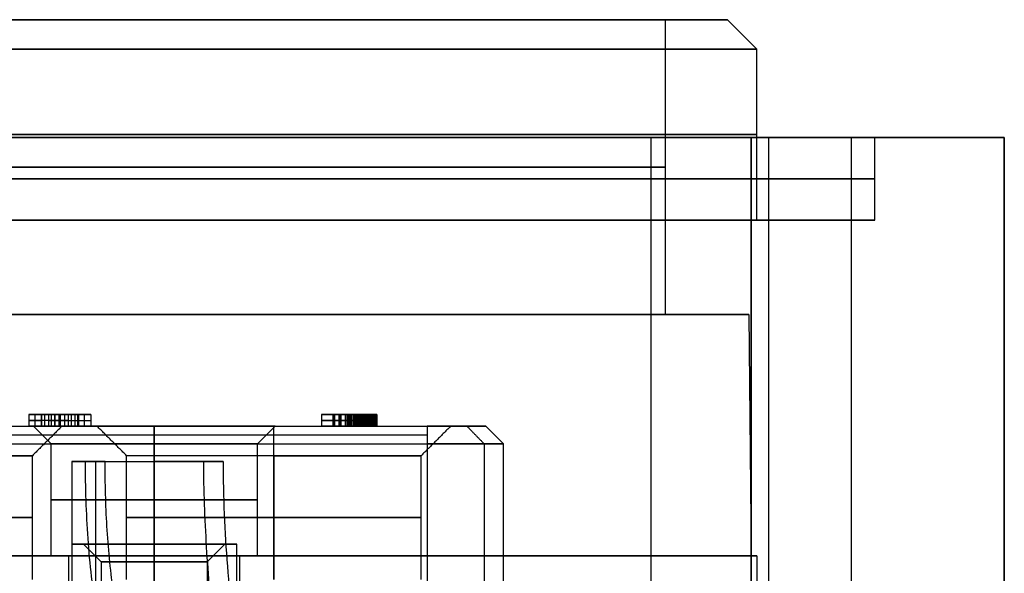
# Model space of a CAD drawing. Header units: millimetres. Extents: x 0 to 322, y -110 to 60.
# Tile 235 of 256: x 293 to 310, y -74 to -65. Entities that reach past the tile are written whole.
import ezdxf

# ---------------------------------------------------------------- set-up
doc = ezdxf.new("R2010")
doc.units = ezdxf.units.MM
doc.layers.add('Layer 01', color=7, linetype='Continuous', true_color=0x000000)

msp = doc.modelspace()

# ---------------------------------------------------------------- linework, layer by layer
at = {"layer": 'Layer 01'}
for p, q in [((303.75, -70, 18.5), (303.75, -65, 18.5)), ((304.8, -65, 18.5), (303.75, -65, 18.5)), ((304.8, -65, 18.5), (305.3, -65.5, 18.5)), ((305.3, -68.4, 18.5), (305.3, -65.5, 18.5)), ((303.5, -67, 3.8), (303.5, -87, 3.8)), ((303.5, -67, 33.2), (303.5, -87, 33.2)), ((306.9, -67, 3.8), (306.9, -87, 3.8)), ((306.9, -67, 33.2), (306.9, -87, 33.2)), ((307.3, -67, 18.5), (309.5, -67, 18.5)), ((307.3, -68.4, 18.5), (307.3, -67, 18.5)), ((309.5, -67, 18.5), (309.5, -87, 18.5)), ((307.3, -68.4, 18.5), (305.3, -68.4, 18.5)), ((305.164, -70, 18.5), (303.75, -70, 18.5)), ((305.164, -70, 18.5), (305.2, -74.1, 18.5)), ((293.045, -71.9, 10.409), (293.045, -71.7, 10.409)), ((293.159, -71.9, 9.65), (293.159, -71.7, 9.65)), ((293.159, -71.7, 9.65), (293.35, -71.7, 9.65)), ((293.212, -71.9, 10.177), (293.212, -71.7, 10.177)), ((293.387, -71.9, 9.51), (293.387, -71.7, 9.51)), ((293.466, -71.9, 9.944), (293.466, -71.7, 9.944)), ((293.466, -71.9, 8.891), (293.466, -71.7, 8.891)), ((293.466, -71.7, 8.891), (293.466, -71.7, 9.242)), ((293.466, -71.7, 9.777), (293.466, -71.7, 9.944)), ((293.466, -71.9, 9.242), (293.466, -71.7, 9.242)), ((293.466, -71.9, 9.777), (293.466, -71.7, 9.777)), ((293.545, -71.7, 9.51), (293.545, -71.9, 9.51)), ((293.582, -71.7, 9.65), (293.773, -71.7, 9.65)), ((293.72, -71.7, 10.177), (293.72, -71.9, 10.177)), ((293.773, -71.9, 9.65), (293.773, -71.7, 9.65)), ((293.887, -71.9, 10.409), (293.887, -71.7, 10.409)), ((297.907, -71.7, 14.445), (297.907, -71.9, 14.445)), ((298.656, -71.7, 14.445), (297.907, -71.7, 14.445)), ((298.109, -71.7, 14.094), (298.109, -71.9, 14.094)), ((298.109, -71.7, 14.761), (298.109, -71.9, 14.761)), ((298.127, -71.9, 15.195), (298.127, -71.7, 15.195)), ((298.135, -71.9, 13.695), (298.135, -71.7, 13.695)), ((298.21, -71.9, 15.028), (298.21, -71.7, 15.028)), ((298.223, -71.9, 14.493), (298.223, -71.7, 14.493)), ((298.236, -71.9, 14.326), (298.236, -71.7, 14.326)), ((298.241, -71.9, 13.861), (298.241, -71.7, 13.861)), ((298.377, -71.7, 15.194), (298.377, -71.7, 15.025)), ((298.377, -71.7, 14.495), (298.377, -71.7, 14.326)), ((298.377, -71.7, 13.862), (298.377, -71.7, 13.695)), ((292.94, -71.8, 10.409), (293.15, -71.8, 10.409)), ((293.378, -71.8, 8.891), (292.94, -71.8, 10.409)), ((293.273, -71.8, 9.944), (293.15, -71.8, 10.409)), ((293.273, -71.8, 9.944), (293.659, -71.8, 9.944)), ((293.457, -71.8, 9.242), (293.317, -71.8, 9.777)), ((293.615, -71.8, 9.777), (293.317, -71.8, 9.777)), ((293.554, -71.8, 8.891), (293.378, -71.8, 8.891)), ((293.457, -71.8, 9.242), (293.475, -71.8, 9.242)), ((293.475, -71.8, 9.242), (293.615, -71.8, 9.777)), ((293.554, -71.8, 8.891), (293.992, -71.8, 10.409)), ((293.659, -71.8, 9.944), (293.782, -71.8, 10.409)), ((293.782, -71.8, 10.409), (293.992, -71.8, 10.409)), ((297.907, -71.8, 15.195), (298.346, -71.8, 15.195)), ((297.907, -71.8, 13.695), (297.907, -71.8, 15.195)), ((298.363, -71.8, 13.695), (297.907, -71.8, 13.695)), ((298.363, -71.8, 14.326), (298.109, -71.8, 14.326)), ((298.109, -71.8, 13.861), (298.372, -71.8, 13.861)), ((298.109, -71.8, 14.326), (298.109, -71.8, 13.861)), ((298.311, -71.8, 15.028), (298.109, -71.8, 15.028)), ((298.109, -71.8, 14.493), (298.337, -71.8, 14.493)), ((298.109, -71.8, 15.028), (298.109, -71.8, 14.493)), ((292.469, -71.9, 14.93), (294.578, -71.9, 14.93)), ((293.32, -72.2, 12.94), (293.02, -71.9, 12.94)), ((293.387, -71.9, 9.51), (293.545, -71.9, 9.51)), ((293.466, -71.9, 9.242), (293.466, -71.9, 9.777)), ((295.562, -71.9, 14.93), (297.907, -71.9, 14.93)), ((296.82, -72.2, 12.94), (297.12, -71.9, 12.94)), ((297.1, -72.4, 16), (297.1, -71.9, 15.5)), ((297.1, -72.4, 21), (297.1, -71.9, 21.5)), ((298.109, -71.9, 14.094), (298.6, -71.9, 14.094)), ((298.109, -71.9, 14.761), (298.635, -71.9, 14.761)), ((298.355, -71.9, 13.861), (298.355, -71.9, 14.326)), ((298.372, -71.9, 14.495), (298.372, -71.9, 15.026)), ((298.822, -71.9, 14.93), (300.055, -71.9, 14.93)), ((300.7, -71.9, 18.5), (301, -72.2, 18.5)), ((299.702, -72.05, 21.71), (281.298, -72.05, 21.71)), ((293.32, -74.1, 12.94), (293.32, -72.2, 12.94)), ((296.82, -74.1, 12.94), (296.82, -72.2, 12.94)), ((301, -78.7, 18.5), (301, -72.2, 18.5)), ((293, -74.5, 18.5), (293, -72.4, 18.5)), ((293.67, -72.5, 24.06), (293.67, -84.6, 24.06)), ((293.706, -72.5, 23.746), (294.121, -72.5, 23.746)), ((294.07, -72.5, 24.06), (294.07, -78.842, 24.06)), ((294.6, -74.5, 18.5), (294.6, -72.4, 18.5)), ((294.839, -72.5, 22.679), (294.839, -72.5, 23.087)), ((299.6, -74.5, 18.5), (299.6, -72.4, 18.5)), ((293.67, -73.9, 12.94), (293.87, -73.9, 12.94)), ((294.17, -74.2, 12.94), (293.87, -73.9, 12.94)), ((295.07, -73.9, 14.34), (295.07, -84.6, 14.34)), ((295.07, -73.9, 11.54), (295.07, -82.1, 11.54)), ((295.07, -73.9, 11.54), (295.07, -73.9, 11.74)), ((295.07, -73.9, 14.14), (295.07, -73.9, 14.34)), ((295.97, -74.2, 12.94), (296.27, -73.9, 12.94)), ((296.27, -73.9, 12.94), (296.47, -73.9, 12.94)), ((293.62, -74.1, 12.94), (293.32, -74.1, 12.94)), ((293.62, -83.4, 12.94), (293.62, -74.1, 12.94)), ((294.17, -74.2, 12.94), (294.17, -82.9, 12.94)), ((295.07, -74.1, 14.69), (295.07, -74.1, 14.39)), ((295.07, -74.1, 11.49), (295.07, -74.1, 11.19)), ((295.97, -74.2, 12.94), (295.97, -82.9, 12.94)), ((296.82, -74.1, 12.94), (296.52, -74.1, 12.94)), ((296.52, -83.4, 12.94), (296.52, -74.1, 12.94)), ((305.2, -74.1, 18.5), (305.3, -74.1, 18.5)), ((305.3, -74.1, 18.5), (305.3, -85.6, 18.5))]:
    msp.add_line(p, q, dxfattribs=at)
at = {"layer": 'Layer 01', "extrusion": (0, -1, 0)}
for centre, radius, start, end in [((290.5, 18.5, 65), 14.3, 270, 90), ((290.5, 18.5, 65), 13.25, 270, 90), ((305.2, 3.8, 67), 1.7, 90, 270), ((305.2, 33.2, 67), 1.7, 90, 270), ((305.2, 3.8, 67), 1.7, 270, 90), ((305.2, 33.2, 67), 1.7, 270, 90), ((305.5, 33.5, 67), 4, 0, 90), ((305.5, 3.5, 67), 4, 270, 0), ((290.5, 18.5, 70), 14.664, 270, 90), ((290.5, 18.5, 70), 13.25, 270, 90), ((290.5, 18.5, 72.2), 10.5, 270, 14.3841), ((299.702, 20.86, 72.2), 1, 14.3841, 90), ((290.5, 18.5, 74.1), 14.8, 270, 90), ((295.07, 12.94, 74.1), 1.45, 90, 270), ((295.07, 12.94, 74.1), 1.45, 270, 90)]:
    msp.add_arc(centre, radius, start, end, dxfattribs=at)
at = {"layer": 'Layer 01', "extrusion": (0, 1, 0)}
for centre, radius, start, end in [((-290.5, 18.5, -65.5), 14.8, 90, 270), ((-290.5, 18.5, -66.95), 14.8, 90, 270), ((-290.5, 18.5, -67), 16.8, 90, 270), ((-290.5, 18.5, -67.5), 13.25, 90, 270), ((-290.5, 18.5, -67.7), 16.8, 90, 270), ((-290.5, 18.5, -68.4), 14.8, 90, 270), ((-290.5, 18.5, -68.4), 16.8, 90, 270), ((-295.07, 12.94, -73.15), 1.75, 270, 90), ((-295.07, 12.94, -73.15), 1.75, 90, 270), ((-290.5, 18.5, -73.45), 2.5, 90, 270), ((-297.1, 18.5, -73.45), 2.5, 270, 90), ((-297.1, 18.5, -73.45), 2.5, 90, 270), ((-290.5, 18.5, -74.1), 14.7, 90, 270), ((-295.07, 12.94, -74.1), 1.75, 270, 90), ((-295.07, 12.94, -74.2), 0.9, 270, 90), ((-295.07, 12.94, -74.1), 1.75, 90, 270), ((-295.07, 12.94, -74.2), 0.9, 90, 270)]:
    msp.add_arc(centre, radius, start, end, dxfattribs=at)
at = {"layer": 'Layer 01', "extrusion": (4.73695e-15, -1, 0)}
for centre in [(290.5, 18.5, 71.9), (297.1, 18.5, 71.9)]:
    msp.add_arc(centre, 3, 180, 0, dxfattribs=at)
at = {"layer": 'Layer 01', "extrusion": (-4.73695e-15, 1, 0)}
for centre in [(-290.5, 18.5, -71.9), (-297.1, 18.5, -71.9)]:
    msp.add_arc(centre, 3, 0, 180, dxfattribs=at)
at = {"layer": 'Layer 01', "extrusion": (-8.12459e-16, -1, -1.60158e-15)}
msp.add_arc((290.5, 18.5, 71.9), 10.2, 270, 14.3841, dxfattribs=at)
at = {"layer": 'Layer 01', "extrusion": (0, -1, 3.46606e-15)}
msp.add_arc((295.07, 12.94, 71.9), 2.05, 90, 270, dxfattribs=at)
at = {"layer": 'Layer 01', "extrusion": (0, 1, -3.46606e-15)}
msp.add_arc((-295.07, 12.94, -71.9), 2.05, 90, 270, dxfattribs=at)
at = {"layer": 'Layer 01', "extrusion": (0, -1, -2.70114e-14)}
msp.add_arc((299.702, 20.86, 71.9), 0.7, 14.3841, 90, dxfattribs=at)
at = {"layer": 'Layer 01', "extrusion": (0, 1, -1.21807e-14)}
for start, end in [(270, 90), (90, 270)]:
    msp.add_arc((-295.07, 12.94, -72.2), 1.75, start, end, dxfattribs=at)
at = {"layer": 'Layer 01', "extrusion": (0, 1, -5.68434e-15)}
for centre in [(-290.5, 18.5, -72.4), (-297.1, 18.5, -72.4)]:
    msp.add_arc(centre, 2.5, 180, 270, dxfattribs=at)
at = {"layer": 'Layer 01', "extrusion": (5.68434e-15, 1, 0)}
for centre in [(-290.5, 18.5, -72.4), (-297.1, 18.5, -72.4)]:
    msp.add_arc(centre, 2.5, 90, 180, dxfattribs=at)
at = {"layer": 'Layer 01', "extrusion": (-2.73307e-15, -1, -1.34632e-10)}
msp.add_arc((295.07, 24.06, 72.5), 1.4, 146.535, 270, dxfattribs=at)
at = {"layer": 'Layer 01', "extrusion": (-3.8263e-15, -1, -1.07209e-10)}
msp.add_arc((295.07, 24.06, 72.5), 1, 146.535, 270, dxfattribs=at)
at = {"layer": 'Layer 01', "extrusion": (-5.68434e-15, 1, 0)}
msp.add_arc((-297.1, 18.5, -72.4), 2.5, 270, 0, dxfattribs=at)
at = {"layer": 'Layer 01', "extrusion": (5.68434e-15, -1, 0)}
msp.add_arc((297.1, 18.5, 72.4), 2.5, 90, 180, dxfattribs=at)
at = {"layer": 'Layer 01', "extrusion": (-2.73307e-15, -1, -4.65626e-10)}
msp.add_arc((295.07, 24.06, 72.5), 1.4, 270, 326.535, dxfattribs=at)
at = {"layer": 'Layer 01', "extrusion": (1.77347e-14, 1, 3.70783e-10)}
msp.add_arc((-295.07, 24.06, -72.5), 1, 213.465, 270, dxfattribs=at)
at = {"layer": 'Layer 01', "extrusion": (5.07531e-15, -1, 0)}
for start, end in [(0, 180), (180, 0)]:
    msp.add_arc((295.07, 12.94, 73.9), 1.4, start, end, dxfattribs=at)
at = {"layer": 'Layer 01', "extrusion": (0, -1, 5.92119e-15)}
msp.add_arc((295.07, 12.94, 73.9), 1.2, 90, 270, dxfattribs=at)
at = {"layer": 'Layer 01', "extrusion": (0, 1, -5.92119e-15)}
msp.add_arc((-295.07, 12.94, -73.9), 1.2, 90, 270, dxfattribs=at)
at = {"layer": 'Layer 01'}
for points in [[(305.5, -67, 37.5), (290.5, -67, 37.5), (275.5, -67, 37.5)], [(275.5, -67, -0.5), (290.5, -67, -0.5), (305.5, -67, -0.5)], [(305.2, -87, 5.5), (305.2, -77, 5.5), (305.2, -67, 5.5)], [(305.2, -67, 2.1), (305.2, -77, 2.1), (305.2, -87, 2.1)], [(305.2, -87, 34.9), (305.2, -77, 34.9), (305.2, -67, 34.9)], [(305.2, -67, 31.5), (305.2, -77, 31.5), (305.2, -87, 31.5)], [(305.5, -87, 37.5), (305.5, -77, 37.5), (305.5, -67, 37.5)], [(305.5, -87, -0.5), (305.5, -77, -0.5), (305.5, -67, -0.5)], [(309.5, -87, 33.5), (309.5, -77, 33.5), (309.5, -67, 33.5)], [(309.5, -67, 3.5), (309.5, -77, 3.5), (309.5, -87, 3.5)], [(309.5, -67, 33.5), (309.5, -67, 18.5), (309.5, -67, 3.5)], [(293.15, -71.7, 10.409), (293.045, -71.7, 10.409), (292.94, -71.7, 10.409)], [(292.94, -71.7, 10.409), (292.94, -71.8, 10.409), (292.94, -71.9, 10.409)], [(292.94, -71.7, 10.409), (293.159, -71.7, 9.65), (293.378, -71.7, 8.891)], [(293.15, -71.7, 10.409), (293.15, -71.8, 10.409), (293.15, -71.9, 10.409)], [(293.273, -71.7, 9.944), (293.212, -71.7, 10.177), (293.15, -71.7, 10.409)], [(293.273, -71.7, 9.944), (293.273, -71.8, 9.944), (293.273, -71.9, 9.944)], [(293.659, -71.7, 9.944), (293.466, -71.7, 9.944), (293.273, -71.7, 9.944)], [(293.317, -71.7, 9.777), (293.466, -71.7, 9.777), (293.615, -71.7, 9.777)], [(293.457, -71.7, 9.242), (293.387, -71.7, 9.51), (293.317, -71.7, 9.777)], [(293.317, -71.7, 9.777), (293.317, -71.8, 9.777), (293.317, -71.9, 9.777)], [(293.378, -71.7, 8.891), (293.378, -71.8, 8.891), (293.378, -71.9, 8.891)], [(293.378, -71.7, 8.891), (293.466, -71.7, 8.891), (293.554, -71.7, 8.891)], [(293.475, -71.7, 9.242), (293.466, -71.7, 9.242), (293.457, -71.7, 9.242)], [(293.457, -71.9, 9.242), (293.457, -71.8, 9.242), (293.457, -71.7, 9.242)], [(293.475, -71.9, 9.242), (293.475, -71.8, 9.242), (293.475, -71.7, 9.242)], [(293.615, -71.7, 9.777), (293.545, -71.7, 9.51), (293.475, -71.7, 9.242)], [(293.554, -71.9, 8.891), (293.554, -71.8, 8.891), (293.554, -71.7, 8.891)], [(293.554, -71.7, 8.891), (293.773, -71.7, 9.65), (293.992, -71.7, 10.409)], [(293.615, -71.9, 9.777), (293.615, -71.8, 9.777), (293.615, -71.7, 9.777)], [(293.659, -71.7, 9.944), (293.659, -71.8, 9.944), (293.659, -71.9, 9.944)], [(293.782, -71.7, 10.409), (293.72, -71.7, 10.177), (293.659, -71.7, 9.944)], [(293.992, -71.7, 10.409), (293.887, -71.7, 10.409), (293.782, -71.7, 10.409)], [(293.782, -71.7, 10.409), (293.782, -71.8, 10.409), (293.782, -71.9, 10.409)], [(293.992, -71.7, 10.409), (293.992, -71.8, 10.409), (293.992, -71.9, 10.409)], [(298.346, -71.7, 15.195), (298.127, -71.7, 15.195), (297.907, -71.7, 15.195)], [(297.907, -71.7, 15.195), (297.907, -71.8, 15.195), (297.907, -71.9, 15.195)], [(297.907, -71.7, 15.195), (297.907, -71.7, 14.445), (297.907, -71.7, 13.695)], [(297.907, -71.7, 13.695), (297.907, -71.8, 13.695), (297.907, -71.9, 13.695)], [(297.907, -71.7, 13.695), (298.135, -71.7, 13.695), (298.363, -71.7, 13.695)], [(298.363, -71.7, 14.326), (298.236, -71.7, 14.326), (298.109, -71.7, 14.326)], [(298.109, -71.7, 14.326), (298.109, -71.7, 14.094), (298.109, -71.7, 13.861)], [(298.109, -71.7, 13.861), (298.241, -71.7, 13.861), (298.372, -71.7, 13.861)], [(298.311, -71.7, 15.028), (298.21, -71.7, 15.028), (298.109, -71.7, 15.028)], [(298.109, -71.7, 15.028), (298.109, -71.7, 14.761), (298.109, -71.7, 14.493)], [(298.109, -71.7, 14.493), (298.223, -71.7, 14.493), (298.337, -71.7, 14.493)], [(298.109, -71.9, 14.326), (298.109, -71.8, 14.326), (298.109, -71.7, 14.326)], [(298.109, -71.7, 13.861), (298.109, -71.8, 13.861), (298.109, -71.9, 13.861)], [(298.109, -71.9, 15.028), (298.109, -71.8, 15.028), (298.109, -71.7, 15.028)], [(298.109, -71.7, 14.493), (298.109, -71.8, 14.493), (298.109, -71.9, 14.493)], [(298.311, -71.7, 15.028), (298.311, -71.8, 15.028), (298.311, -71.9, 15.028)], [(298.337, -71.7, 14.493), (298.337, -71.8, 14.493), (298.337, -71.9, 14.493)], [(298.346, -71.7, 15.195), (298.346, -71.8, 15.195), (298.346, -71.9, 15.195)], [(298.349, -71.7, 15.027), (298.349, -71.8, 15.027), (298.349, -71.9, 15.027)], [(298.363, -71.7, 13.695), (298.363, -71.8, 13.695), (298.363, -71.9, 13.695)], [(298.363, -71.7, 14.326), (298.363, -71.8, 14.326), (298.363, -71.9, 14.326)], [(298.372, -71.7, 13.861), (298.372, -71.8, 13.861), (298.372, -71.9, 13.861)], [(298.385, -71.7, 15.024), (298.385, -71.8, 15.024), (298.385, -71.9, 15.024)], [(298.393, -71.7, 14.497), (298.393, -71.8, 14.497), (298.393, -71.9, 14.497)], [(298.399, -71.7, 15.193), (298.399, -71.8, 15.193), (298.399, -71.9, 15.193)], [(298.41, -71.7, 14.323), (298.41, -71.8, 14.323), (298.41, -71.9, 14.323)], [(298.416, -71.7, 13.696), (298.416, -71.8, 13.696), (298.416, -71.9, 13.696)], [(298.419, -71.7, 13.865), (298.419, -71.8, 13.865), (298.419, -71.9, 13.865)], [(298.419, -71.7, 15.019), (298.419, -71.8, 15.019), (298.419, -71.9, 15.019)], [(298.446, -71.7, 14.507), (298.446, -71.8, 14.507), (298.446, -71.9, 14.507)], [(298.45, -71.7, 15.189), (298.45, -71.8, 15.189), (298.45, -71.9, 15.189)], [(298.45, -71.7, 15.013), (298.45, -71.8, 15.013), (298.45, -71.9, 15.013)], [(298.453, -71.7, 14.312), (298.453, -71.8, 14.312), (298.453, -71.9, 14.312)], [(298.461, -71.7, 13.874), (298.461, -71.8, 13.874), (298.461, -71.9, 13.874)], [(298.466, -71.7, 13.702), (298.466, -71.8, 13.702), (298.466, -71.9, 13.702)], [(298.479, -71.7, 15.004), (298.479, -71.8, 15.004), (298.479, -71.9, 15.004)], [(298.493, -71.7, 14.295), (298.493, -71.8, 14.295), (298.493, -71.9, 14.295)], [(298.496, -71.7, 14.525), (298.496, -71.8, 14.525), (298.496, -71.9, 14.525)], [(298.499, -71.7, 15.181), (298.499, -71.8, 15.181), (298.499, -71.9, 15.181)], [(298.5, -71.7, 13.891), (298.5, -71.8, 13.891), (298.5, -71.9, 13.891)], [(298.506, -71.7, 14.994), (298.506, -71.8, 14.994), (298.506, -71.9, 14.994)], [(298.513, -71.7, 13.711), (298.513, -71.8, 13.711), (298.513, -71.9, 13.711)], [(298.53, -71.7, 14.269), (298.53, -71.8, 14.269), (298.53, -71.9, 14.269)], [(298.53, -71.7, 14.981), (298.53, -71.8, 14.981), (298.53, -71.9, 14.981)], [(298.534, -71.7, 13.914), (298.534, -71.8, 13.914), (298.534, -71.9, 13.914)], [(298.543, -71.7, 14.55), (298.543, -71.8, 14.55), (298.543, -71.9, 14.55)], [(298.545, -71.7, 15.171), (298.545, -71.8, 15.171), (298.545, -71.9, 15.171)], [(298.547, -71.7, 14.254), (298.547, -71.8, 14.254), (298.547, -71.9, 14.254)], [(298.55, -71.7, 13.928), (298.55, -71.8, 13.928), (298.55, -71.9, 13.928)], [(298.552, -71.7, 14.967), (298.552, -71.8, 14.967), (298.552, -71.9, 14.967)], [(298.555, -71.7, 13.723), (298.555, -71.8, 13.723), (298.555, -71.9, 13.723)], [(298.561, -71.7, 14.236), (298.561, -71.8, 14.236), (298.561, -71.9, 14.236)], [(298.563, -71.7, 13.944), (298.563, -71.8, 13.944), (298.563, -71.9, 13.944)], [(298.565, -71.7, 14.566), (298.565, -71.8, 14.566), (298.565, -71.9, 14.566)], [(298.571, -71.7, 14.95), (298.571, -71.8, 14.95), (298.571, -71.9, 14.95)], [(298.573, -71.7, 14.216), (298.573, -71.8, 14.216), (298.573, -71.9, 14.216)], [(298.574, -71.9, 14.414), (298.574, -71.8, 14.414), (298.574, -71.7, 14.414)], [(298.575, -71.7, 13.962), (298.575, -71.8, 13.962), (298.575, -71.9, 13.962)], [(298.583, -71.7, 14.194), (298.583, -71.8, 14.194), (298.583, -71.9, 14.194)], [(298.583, -71.7, 14.584), (298.583, -71.8, 14.584), (298.583, -71.9, 14.584)], [(298.584, -71.7, 13.982), (298.584, -71.8, 13.982), (298.584, -71.9, 13.982)], [(298.588, -71.7, 14.93), (298.588, -71.8, 14.93), (298.588, -71.9, 14.93)], [(298.589, -71.7, 15.157), (298.589, -71.8, 15.157), (298.589, -71.9, 15.157)], [(298.59, -71.7, 14.169), (298.59, -71.8, 14.169), (298.59, -71.9, 14.169)], [(298.591, -71.7, 14.004), (298.591, -71.8, 14.004), (298.591, -71.9, 14.004)], [(298.595, -71.7, 13.739), (298.595, -71.8, 13.739), (298.595, -71.9, 13.739)], [(298.596, -71.7, 14.142), (298.596, -71.8, 14.142), (298.596, -71.9, 14.142)], [(298.596, -71.7, 14.027), (298.596, -71.8, 14.027), (298.596, -71.9, 14.027)], [(298.599, -71.7, 14.113), (298.599, -71.8, 14.113), (298.599, -71.9, 14.113)], [(298.599, -71.7, 14.053), (298.599, -71.8, 14.053), (298.599, -71.9, 14.053)], [(298.599, -71.7, 14.604), (298.599, -71.8, 14.604), (298.599, -71.9, 14.604)], [(298.6, -71.7, 14.081), (298.6, -71.8, 14.081), (298.6, -71.9, 14.081)], [(298.603, -71.7, 14.907), (298.603, -71.8, 14.907), (298.603, -71.9, 14.907)], [(298.612, -71.7, 14.628), (298.612, -71.8, 14.628), (298.612, -71.9, 14.628)], [(298.613, -71.7, 14.398), (298.613, -71.8, 14.398), (298.613, -71.9, 14.398)], [(298.615, -71.7, 14.881), (298.615, -71.8, 14.881), (298.615, -71.9, 14.881)], [(298.622, -71.7, 14.654), (298.622, -71.8, 14.654), (298.622, -71.9, 14.654)], [(298.624, -71.7, 14.852), (298.624, -71.8, 14.852), (298.624, -71.9, 14.852)], [(298.625, -71.7, 14.431), (298.625, -71.8, 14.431), (298.625, -71.9, 14.431)], [(298.629, -71.7, 14.682), (298.629, -71.8, 14.682), (298.629, -71.9, 14.682)], [(298.63, -71.7, 15.141), (298.63, -71.8, 15.141), (298.63, -71.9, 15.141)], [(298.63, -71.7, 13.759), (298.63, -71.8, 13.759), (298.63, -71.9, 13.759)], [(298.63, -71.7, 14.82), (298.63, -71.8, 14.82), (298.63, -71.9, 14.82)], [(298.634, -71.7, 14.785), (298.634, -71.8, 14.785), (298.634, -71.9, 14.785)], [(298.634, -71.7, 14.714), (298.634, -71.8, 14.714), (298.634, -71.9, 14.714)], [(298.635, -71.7, 14.747), (298.635, -71.8, 14.747), (298.635, -71.9, 14.747)], [(298.652, -71.7, 14.376), (298.652, -71.8, 14.376), (298.652, -71.9, 14.376)], [(298.663, -71.7, 13.782), (298.663, -71.8, 13.782), (298.663, -71.9, 13.782)], [(298.669, -71.7, 15.121), (298.669, -71.8, 15.121), (298.669, -71.9, 15.121)], [(298.674, -71.7, 14.455), (298.674, -71.8, 14.455), (298.674, -71.9, 14.455)], [(298.69, -71.7, 14.347), (298.69, -71.8, 14.347), (298.69, -71.9, 14.347)], [(298.692, -71.7, 13.809), (298.692, -71.8, 13.809), (298.692, -71.9, 13.809)], [(298.706, -71.7, 15.098), (298.706, -71.8, 15.098), (298.706, -71.9, 15.098)], [(298.718, -71.7, 13.838), (298.718, -71.8, 13.838), (298.718, -71.9, 13.838)], [(298.719, -71.7, 14.486), (298.719, -71.8, 14.486), (298.719, -71.9, 14.486)], [(298.727, -71.7, 14.313), (298.727, -71.8, 14.313), (298.727, -71.9, 14.313)], [(298.738, -71.7, 15.072), (298.738, -71.8, 15.072), (298.738, -71.9, 15.072)], [(298.74, -71.7, 13.869), (298.74, -71.8, 13.869), (298.74, -71.9, 13.869)], [(298.745, -71.7, 14.293), (298.745, -71.8, 14.293), (298.745, -71.9, 14.293)], [(298.759, -71.7, 13.9), (298.759, -71.8, 13.9), (298.759, -71.9, 13.9)], [(298.76, -71.7, 14.271), (298.76, -71.8, 14.271), (298.76, -71.9, 14.271)], [(298.762, -71.7, 14.524), (298.762, -71.8, 14.524), (298.762, -71.9, 14.524)], [(298.767, -71.7, 15.04), (298.767, -71.8, 15.04), (298.767, -71.9, 15.04)], [(298.773, -71.7, 14.245), (298.773, -71.8, 14.245), (298.773, -71.9, 14.245)], [(298.775, -71.7, 13.934), (298.775, -71.8, 13.934), (298.775, -71.9, 13.934)], [(298.782, -71.7, 14.546), (298.782, -71.8, 14.546), (298.782, -71.9, 14.546)], [(298.783, -71.7, 14.218), (298.783, -71.8, 14.218), (298.783, -71.9, 14.218)], [(298.786, -71.7, 13.968), (298.786, -71.8, 13.968), (298.786, -71.9, 13.968)], [(298.791, -71.7, 15.004), (298.791, -71.8, 15.004), (298.791, -71.9, 15.004)], [(298.792, -71.7, 14.187), (298.792, -71.8, 14.187), (298.792, -71.9, 14.187)], [(298.795, -71.7, 14.004), (298.795, -71.8, 14.004), (298.795, -71.9, 14.004)], [(298.797, -71.7, 14.154), (298.797, -71.8, 14.154), (298.797, -71.9, 14.154)], [(298.799, -71.7, 14.569), (298.799, -71.8, 14.569), (298.799, -71.9, 14.569)], [(298.8, -71.7, 14.042), (298.8, -71.8, 14.042), (298.8, -71.9, 14.042)], [(298.801, -71.7, 14.119), (298.801, -71.8, 14.119), (298.801, -71.9, 14.119)], [(298.802, -71.7, 14.081), (298.802, -71.8, 14.081), (298.802, -71.9, 14.081)], [(298.811, -71.7, 14.962), (298.811, -71.8, 14.962), (298.811, -71.9, 14.962)], [(298.813, -71.7, 14.594), (298.813, -71.8, 14.594), (298.813, -71.9, 14.594)], [(298.825, -71.7, 14.621), (298.825, -71.8, 14.621), (298.825, -71.9, 14.621)], [(298.826, -71.7, 14.916), (298.826, -71.8, 14.916), (298.826, -71.9, 14.916)], [(298.834, -71.7, 14.65), (298.834, -71.8, 14.65), (298.834, -71.9, 14.65)], [(298.837, -71.7, 14.865), (298.837, -71.8, 14.865), (298.837, -71.9, 14.865)], [(298.841, -71.7, 14.681), (298.841, -71.8, 14.681), (298.841, -71.9, 14.681)], [(298.844, -71.7, 14.808), (298.844, -71.8, 14.808), (298.844, -71.9, 14.808)], [(298.845, -71.7, 14.713), (298.845, -71.8, 14.713), (298.845, -71.9, 14.713)], [(298.846, -71.7, 14.747), (298.846, -71.8, 14.747), (298.846, -71.9, 14.747)], [(281.298, -71.9, 21.56), (290.5, -71.9, 21.56), (299.702, -71.9, 21.56)], [(292.94, -71.9, 10.409), (293.045, -71.9, 10.409), (293.15, -71.9, 10.409)], [(293.378, -71.9, 8.891), (293.159, -71.9, 9.65), (292.94, -71.9, 10.409)], [(293.5, -71.9, 18.5), (293.25, -72.15, 18.5), (293, -72.4, 18.5)], [(293.15, -71.9, 10.409), (293.212, -71.9, 10.177), (293.273, -71.9, 9.944)], [(293.273, -71.9, 9.944), (293.466, -71.9, 9.944), (293.659, -71.9, 9.944)], [(293.317, -71.9, 9.777), (293.387, -71.9, 9.51), (293.457, -71.9, 9.242)], [(293.615, -71.9, 9.777), (293.466, -71.9, 9.777), (293.317, -71.9, 9.777)], [(293.554, -71.9, 8.891), (293.466, -71.9, 8.891), (293.378, -71.9, 8.891)], [(293.457, -71.9, 9.242), (293.466, -71.9, 9.242), (293.475, -71.9, 9.242)], [(293.475, -71.9, 9.242), (293.545, -71.9, 9.51), (293.615, -71.9, 9.777)], [(293.992, -71.9, 10.409), (293.773, -71.9, 9.65), (293.554, -71.9, 8.891)], [(293.659, -71.9, 9.944), (293.72, -71.9, 10.177), (293.782, -71.9, 10.409)], [(293.782, -71.9, 10.409), (293.887, -71.9, 10.409), (293.992, -71.9, 10.409)], [(294.6, -72.4, 18.5), (294.35, -72.15, 18.5), (294.1, -71.9, 18.5)], [(295.07, -71.9, 10.89), (295.07, -72.05, 11.04), (295.07, -72.2, 11.19)], [(295.07, -72.2, 14.69), (295.07, -72.05, 14.84), (295.07, -71.9, 14.99)], [(297.907, -71.9, 15.195), (298.127, -71.9, 15.195), (298.346, -71.9, 15.195)], [(297.907, -71.9, 13.695), (297.907, -71.9, 14.445), (297.907, -71.9, 15.195)], [(298.363, -71.9, 13.695), (298.135, -71.9, 13.695), (297.907, -71.9, 13.695)], [(298.363, -71.9, 14.326), (298.236, -71.9, 14.326), (298.109, -71.9, 14.326)], [(298.109, -71.9, 13.861), (298.241, -71.9, 13.861), (298.372, -71.9, 13.861)], [(298.109, -71.9, 14.326), (298.109, -71.9, 14.094), (298.109, -71.9, 13.861)], [(298.311, -71.9, 15.028), (298.21, -71.9, 15.028), (298.109, -71.9, 15.028)], [(298.109, -71.9, 14.493), (298.223, -71.9, 14.493), (298.337, -71.9, 14.493)], [(298.109, -71.9, 15.028), (298.109, -71.9, 14.761), (298.109, -71.9, 14.493)], [(300.1, -71.9, 18.5), (299.85, -72.15, 18.5), (299.6, -72.4, 18.5)], [(299.702, -71.9, 21.56), (299.702, -72.05, 21.71), (299.702, -72.2, 21.86)], [(300.38, -71.9, 21.034), (300.526, -72.05, 21.071), (300.671, -72.2, 21.108)], [(281.298, -72.2, 21.86), (290.5, -72.2, 21.86), (299.702, -72.2, 21.86)], [(295.07, -72.2, 11.19), (295.07, -73.15, 11.19), (295.07, -74.1, 11.19)], [(295.07, -74.1, 14.69), (295.07, -73.15, 14.69), (295.07, -72.2, 14.69)], [(299.702, -72.2, 21.86), (299.702, -75.45, 21.86), (299.702, -78.7, 21.86)], [(300.671, -72.2, 21.108), (300.671, -75.45, 21.108), (300.671, -78.7, 21.108)], [(294.236, -72.5, 24.611), (294.069, -72.5, 24.722), (293.902, -72.5, 24.832)], [(295.07, -84.6, 22.66), (295.07, -78.55, 22.66), (295.07, -72.5, 22.66)], [(295.07, -72.5, 23.06), (295.07, -75.671, 23.06), (295.07, -78.842, 23.06)], [(296.238, -72.5, 23.288), (296.071, -72.5, 23.398), (295.904, -72.5, 23.509)], [(297.1, -72.4, 16), (297.1, -73.45, 16), (297.1, -74.5, 16)], [(297.1, -74.5, 21), (297.1, -73.45, 21), (297.1, -72.4, 21)], [(293.67, -73.9, 12.94), (293.67, -79.25, 12.94), (293.67, -84.6, 12.94)], [(295.07, -73.9, 11.74), (295.07, -74.05, 11.89), (295.07, -74.2, 12.04)], [(295.07, -74.2, 13.84), (295.07, -74.05, 13.99), (295.07, -73.9, 14.14)], [(296.47, -84.6, 12.94), (296.47, -79.25, 12.94), (296.47, -73.9, 12.94)], [(295.07, -74.1, 11.49), (295.07, -78.75, 11.49), (295.07, -83.4, 11.49)], [(295.07, -83.4, 14.39), (295.07, -78.75, 14.39), (295.07, -74.1, 14.39)], [(295.07, -82.9, 13.84), (295.07, -78.55, 13.84), (295.07, -74.2, 13.84)], [(295.07, -74.2, 12.04), (295.07, -78.15, 12.04), (295.07, -82.1, 12.04)]]:
    msp.add_open_spline(points, degree=2, dxfattribs=at)
for points, knots in [([(298.635, -71.7, 14.747), (298.635, -71.7, 14.76), (298.635, -71.7, 14.784), (298.631, -71.7, 14.82), (298.624, -71.7, 14.852), (298.615, -71.7, 14.881), (298.604, -71.7, 14.907), (298.589, -71.7, 14.93), (298.572, -71.7, 14.95), (298.552, -71.7, 14.967), (298.53, -71.7, 14.981), (298.506, -71.7, 14.994), (298.479, -71.7, 15.004), (298.45, -71.7, 15.014), (298.418, -71.7, 15.02), (298.384, -71.7, 15.025), (298.348, -71.7, 15.028), (298.324, -71.7, 15.028), (298.311, -71.7, 15.028)], [0, 0, 0, 0, 0.0380985, 0.0731388, 0.106008, 0.1363716, 0.1646249, 0.1919811, 0.2180669, 0.243906, 0.2702645, 0.2974868, 0.3261328, 0.3564003, 0.3886319, 0.4225056, 0.4587478, 0.497162, 0.497162, 0.497162, 0.497162]), ([(298.337, -71.7, 14.493), (298.356, -71.7, 14.494), (298.392, -71.7, 14.495), (298.446, -71.7, 14.506), (298.496, -71.7, 14.524), (298.536, -71.7, 14.545), (298.565, -71.7, 14.565), (298.584, -71.7, 14.584), (298.6, -71.7, 14.604), (298.613, -71.7, 14.628), (298.623, -71.7, 14.654), (298.63, -71.7, 14.683), (298.635, -71.7, 14.714), (298.635, -71.7, 14.736), (298.635, -71.7, 14.747)], [-1, -1, -1, -1, -0.874773, -0.753235, -0.633728, -0.513101, -0.452868, -0.394472, -0.336144, -0.275951, -0.21325, -0.14696, -0.07606, 0, 0, 0, 0]), ([(298.846, -71.7, 14.747), (298.845, -71.7, 14.768), (298.845, -71.7, 14.807), (298.838, -71.7, 14.863), (298.827, -71.7, 14.915), (298.812, -71.7, 14.962), (298.792, -71.7, 15.004), (298.768, -71.7, 15.041), (298.739, -71.7, 15.072), (298.706, -71.7, 15.099), (298.669, -71.7, 15.122), (298.63, -71.7, 15.141), (298.589, -71.7, 15.158), (298.545, -71.7, 15.171), (298.499, -71.7, 15.182), (298.45, -71.7, 15.189), (298.399, -71.7, 15.194), (298.364, -71.7, 15.194), (298.346, -71.7, 15.195)], [0, 0, 0, 0, 0.07924, 0.152593, 0.220666, 0.283668, 0.34339, 0.399932, 0.455096, 0.509892, 0.565523, 0.621656, 0.679301, 0.738851, 0.800161, 0.864079, 0.93047, 1, 1, 1, 1]), ([(298.363, -71.7, 13.695), (298.381, -71.7, 13.695), (298.415, -71.7, 13.695), (298.465, -71.7, 13.701), (298.512, -71.7, 13.71), (298.555, -71.7, 13.723), (298.595, -71.7, 13.738), (298.631, -71.7, 13.758), (298.663, -71.7, 13.782), (298.693, -71.7, 13.808), (298.718, -71.7, 13.837), (298.741, -71.7, 13.868), (298.76, -71.7, 13.9), (298.775, -71.7, 13.933), (298.787, -71.7, 13.968), (298.796, -71.7, 14.005), (298.801, -71.7, 14.042), (298.802, -71.7, 14.068), (298.802, -71.7, 14.081)], [0, 0, 0, 0, 0.080442, 0.156377, 0.228162, 0.296057, 0.360451, 0.422258, 0.483041, 0.5431, 0.602171, 0.65969, 0.715863, 0.771916, 0.827137, 0.883487, 0.941248, 1, 1, 1, 1]), ([(298.6, -71.7, 14.081), (298.6, -71.7, 14.091), (298.6, -71.7, 14.112), (298.596, -71.7, 14.141), (298.591, -71.7, 14.169), (298.583, -71.7, 14.193), (298.574, -71.7, 14.216), (298.562, -71.7, 14.236), (298.547, -71.7, 14.254), (298.525, -71.7, 14.275), (298.494, -71.7, 14.296), (298.453, -71.7, 14.313), (298.409, -71.7, 14.324), (298.379, -71.7, 14.326), (298.363, -71.7, 14.326)], [0, 0, 0, 0, 0.0319595, 0.0614769, 0.0894131, 0.1153924, 0.1399179, 0.1634529, 0.1861584, 0.2089876, 0.2535603, 0.2973477, 0.3423321, 0.3890828, 0.3890828, 0.3890828, 0.3890828]), ([(298.372, -71.7, 13.861), (298.388, -71.7, 13.862), (298.418, -71.7, 13.863), (298.461, -71.7, 13.873), (298.5, -71.7, 13.89), (298.529, -71.7, 13.909), (298.55, -71.7, 13.928), (298.564, -71.7, 13.944), (298.575, -71.7, 13.962), (298.584, -71.7, 13.982), (298.591, -71.7, 14.004), (298.596, -71.7, 14.028), (298.6, -71.7, 14.054), (298.6, -71.7, 14.072), (298.6, -71.7, 14.081)], [-1, -1, -1, -1, -0.870389, -0.749759, -0.632699, -0.516593, -0.458326, -0.399862, -0.340918, -0.280231, -0.216471, -0.1489, -0.076901, 0, 0, 0, 0]), ([(298.574, -71.7, 14.414), (298.591, -71.7, 14.419), (298.626, -71.7, 14.429), (298.675, -71.7, 14.454), (298.721, -71.7, 14.485), (298.756, -71.7, 14.517), (298.782, -71.7, 14.545), (298.799, -71.7, 14.569), (298.814, -71.7, 14.594), (298.826, -71.7, 14.621), (298.835, -71.7, 14.65), (298.841, -71.7, 14.681), (298.845, -71.7, 14.714), (298.846, -71.7, 14.736), (298.846, -71.7, 14.747)], [0, 0, 0, 0, 0.115784, 0.231804, 0.350371, 0.473845, 0.536566, 0.598504, 0.661303, 0.724396, 0.789462, 0.856483, 0.926722, 1, 1, 1, 1]), ([(298.802, -71.7, 14.081), (298.802, -71.7, 14.093), (298.801, -71.7, 14.118), (298.798, -71.7, 14.154), (298.792, -71.7, 14.187), (298.784, -71.7, 14.217), (298.773, -71.7, 14.245), (298.761, -71.7, 14.271), (298.745, -71.7, 14.293), (298.722, -71.7, 14.32), (298.691, -71.7, 14.347), (298.653, -71.7, 14.376), (298.614, -71.7, 14.399), (298.587, -71.7, 14.409), (298.574, -71.7, 14.414)], [0, 0, 0, 0, 0.0873, 0.169668, 0.246173, 0.318708, 0.386703, 0.451735, 0.513993, 0.575306, 0.691433, 0.80016, 0.902367, 1, 1, 1, 1]), ([(298.311, -71.8, 15.028), (298.324, -71.8, 15.028), (298.348, -71.8, 15.028), (298.384, -71.8, 15.025), (298.418, -71.8, 15.02), (298.45, -71.8, 15.014), (298.479, -71.8, 15.004), (298.506, -71.8, 14.994), (298.53, -71.8, 14.981), (298.552, -71.8, 14.967), (298.572, -71.8, 14.95), (298.589, -71.8, 14.93), (298.604, -71.8, 14.907), (298.615, -71.8, 14.881), (298.624, -71.8, 14.852), (298.631, -71.8, 14.82), (298.635, -71.8, 14.784), (298.635, -71.8, 14.76), (298.635, -71.8, 14.747)], [0, 0, 0, 0, 0.077267, 0.150165, 0.218299, 0.28313, 0.344011, 0.40163, 0.456385, 0.509403, 0.561376, 0.613846, 0.668871, 0.7257, 0.786774, 0.852887, 0.923368, 1, 1, 1, 1]), ([(298.635, -71.8, 14.747), (298.635, -71.8, 14.736), (298.635, -71.8, 14.714), (298.63, -71.8, 14.683), (298.623, -71.8, 14.654), (298.613, -71.8, 14.628), (298.6, -71.8, 14.604), (298.584, -71.8, 14.584), (298.565, -71.8, 14.565), (298.536, -71.8, 14.545), (298.496, -71.8, 14.524), (298.446, -71.8, 14.506), (298.392, -71.8, 14.495), (298.356, -71.8, 14.494), (298.337, -71.8, 14.493)], [0, 0, 0, 0, 0.07606, 0.14696, 0.21325, 0.275951, 0.336144, 0.394472, 0.452868, 0.513101, 0.633728, 0.753235, 0.874773, 1, 1, 1, 1]), ([(298.846, -71.8, 14.747), (298.845, -71.8, 14.768), (298.845, -71.8, 14.807), (298.838, -71.8, 14.863), (298.827, -71.8, 14.915), (298.812, -71.8, 14.962), (298.792, -71.8, 15.004), (298.768, -71.8, 15.041), (298.739, -71.8, 15.072), (298.706, -71.8, 15.099), (298.669, -71.8, 15.122), (298.63, -71.8, 15.141), (298.589, -71.8, 15.158), (298.545, -71.8, 15.171), (298.499, -71.8, 15.182), (298.45, -71.8, 15.189), (298.399, -71.8, 15.194), (298.364, -71.8, 15.194), (298.346, -71.8, 15.195)], [0, 0, 0, 0, 0.07924, 0.152593, 0.220666, 0.283668, 0.34339, 0.399932, 0.455096, 0.509892, 0.565523, 0.621656, 0.679301, 0.738851, 0.800161, 0.864079, 0.93047, 1, 1, 1, 1]), ([(298.363, -71.8, 13.695), (298.381, -71.8, 13.695), (298.415, -71.8, 13.695), (298.465, -71.8, 13.701), (298.512, -71.8, 13.71), (298.555, -71.8, 13.723), (298.595, -71.8, 13.738), (298.631, -71.8, 13.758), (298.663, -71.8, 13.782), (298.693, -71.8, 13.808), (298.718, -71.8, 13.837), (298.741, -71.8, 13.868), (298.76, -71.8, 13.9), (298.775, -71.8, 13.933), (298.787, -71.8, 13.968), (298.796, -71.8, 14.005), (298.801, -71.8, 14.042), (298.802, -71.8, 14.068), (298.802, -71.8, 14.081)], [0, 0, 0, 0, 0.080442, 0.156377, 0.228162, 0.296057, 0.360451, 0.422258, 0.483041, 0.5431, 0.602171, 0.65969, 0.715863, 0.771916, 0.827137, 0.883487, 0.941248, 1, 1, 1, 1]), ([(298.363, -71.8, 14.326), (298.379, -71.8, 14.326), (298.409, -71.8, 14.324), (298.453, -71.8, 14.313), (298.494, -71.8, 14.296), (298.525, -71.8, 14.275), (298.547, -71.8, 14.254), (298.562, -71.8, 14.236), (298.574, -71.8, 14.216), (298.583, -71.8, 14.193), (298.591, -71.8, 14.169), (298.596, -71.8, 14.141), (298.6, -71.8, 14.112), (298.6, -71.8, 14.091), (298.6, -71.8, 14.081)], [0, 0, 0, 0, 0.120156, 0.235773, 0.348313, 0.462871, 0.521546, 0.579902, 0.640391, 0.703425, 0.770195, 0.841995, 0.917859, 1, 1, 1, 1]), ([(298.6, -71.8, 14.081), (298.6, -71.8, 14.072), (298.6, -71.8, 14.054), (298.596, -71.8, 14.028), (298.591, -71.8, 14.004), (298.584, -71.8, 13.982), (298.575, -71.8, 13.962), (298.564, -71.8, 13.944), (298.55, -71.8, 13.928), (298.529, -71.8, 13.909), (298.5, -71.8, 13.89), (298.461, -71.8, 13.873), (298.418, -71.8, 13.863), (298.388, -71.8, 13.862), (298.372, -71.8, 13.861)], [0, 0, 0, 0, 0.076901, 0.1489, 0.216471, 0.280231, 0.340918, 0.399862, 0.458326, 0.516593, 0.632699, 0.749759, 0.870389, 1, 1, 1, 1]), ([(298.574, -71.8, 14.414), (298.591, -71.8, 14.419), (298.626, -71.8, 14.429), (298.675, -71.8, 14.454), (298.721, -71.8, 14.485), (298.756, -71.8, 14.517), (298.782, -71.8, 14.545), (298.799, -71.8, 14.569), (298.814, -71.8, 14.594), (298.826, -71.8, 14.621), (298.835, -71.8, 14.65), (298.841, -71.8, 14.681), (298.845, -71.8, 14.714), (298.846, -71.8, 14.736), (298.846, -71.8, 14.747)], [0, 0, 0, 0, 0.115784, 0.231804, 0.350371, 0.473845, 0.536566, 0.598504, 0.661303, 0.724396, 0.789462, 0.856483, 0.926722, 1, 1, 1, 1]), ([(298.802, -71.8, 14.081), (298.802, -71.8, 14.093), (298.801, -71.8, 14.118), (298.798, -71.8, 14.154), (298.792, -71.8, 14.187), (298.784, -71.8, 14.217), (298.773, -71.8, 14.245), (298.761, -71.8, 14.271), (298.745, -71.8, 14.293), (298.722, -71.8, 14.32), (298.691, -71.8, 14.347), (298.653, -71.8, 14.376), (298.614, -71.8, 14.399), (298.587, -71.8, 14.409), (298.574, -71.8, 14.414)], [0, 0, 0, 0, 0.0873, 0.169668, 0.246173, 0.318708, 0.386703, 0.451735, 0.513993, 0.575306, 0.691433, 0.80016, 0.902367, 1, 1, 1, 1]), ([(298.635, -71.9, 14.747), (298.635, -71.9, 14.76), (298.635, -71.9, 14.784), (298.631, -71.9, 14.82), (298.624, -71.9, 14.852), (298.615, -71.9, 14.881), (298.604, -71.9, 14.907), (298.589, -71.9, 14.93), (298.572, -71.9, 14.95), (298.552, -71.9, 14.967), (298.53, -71.9, 14.981), (298.506, -71.9, 14.994), (298.479, -71.9, 15.004), (298.45, -71.9, 15.014), (298.418, -71.9, 15.02), (298.384, -71.9, 15.025), (298.348, -71.9, 15.028), (298.324, -71.9, 15.028), (298.311, -71.9, 15.028)], [-1, -1, -1, -1, -0.923368, -0.852887, -0.786774, -0.7257, -0.668871, -0.613846, -0.561376, -0.509403, -0.456385, -0.40163, -0.344011, -0.28313, -0.218299, -0.150165, -0.077267, 0, 0, 0, 0]), ([(298.337, -71.9, 14.493), (298.356, -71.9, 14.494), (298.392, -71.9, 14.495), (298.446, -71.9, 14.506), (298.496, -71.9, 14.524), (298.536, -71.9, 14.545), (298.565, -71.9, 14.565), (298.584, -71.9, 14.584), (298.6, -71.9, 14.604), (298.613, -71.9, 14.628), (298.623, -71.9, 14.654), (298.63, -71.9, 14.683), (298.635, -71.9, 14.714), (298.635, -71.9, 14.736), (298.635, -71.9, 14.747)], [-1, -1, -1, -1, -0.874773, -0.753235, -0.633728, -0.513101, -0.452868, -0.394472, -0.336144, -0.275951, -0.21325, -0.14696, -0.07606, 0, 0, 0, 0]), ([(298.346, -71.9, 15.195), (298.364, -71.9, 15.194), (298.399, -71.9, 15.194), (298.45, -71.9, 15.189), (298.499, -71.9, 15.182), (298.545, -71.9, 15.171), (298.589, -71.9, 15.158), (298.63, -71.9, 15.141), (298.669, -71.9, 15.122), (298.706, -71.9, 15.099), (298.739, -71.9, 15.072), (298.768, -71.9, 15.041), (298.792, -71.9, 15.004), (298.812, -71.9, 14.962), (298.827, -71.9, 14.915), (298.838, -71.9, 14.863), (298.845, -71.9, 14.807), (298.845, -71.9, 14.768), (298.846, -71.9, 14.747)], [-0.7726358, -0.7726358, -0.7726358, -0.7726358, -0.7189145, -0.6676187, -0.618233, -0.5708626, -0.5248519, -0.4803138, -0.4369431, -0.3939611, -0.3516235, -0.3090015, -0.2653157, -0.2191718, -0.1704946, -0.117899, -0.061224, 0, 0, 0, 0]), ([(298.802, -71.9, 14.081), (298.802, -71.9, 14.068), (298.801, -71.9, 14.042), (298.796, -71.9, 14.005), (298.787, -71.9, 13.968), (298.775, -71.9, 13.933), (298.76, -71.9, 13.9), (298.741, -71.9, 13.868), (298.718, -71.9, 13.837), (298.693, -71.9, 13.808), (298.663, -71.9, 13.782), (298.631, -71.9, 13.758), (298.595, -71.9, 13.738), (298.555, -71.9, 13.723), (298.512, -71.9, 13.71), (298.465, -71.9, 13.701), (298.415, -71.9, 13.695), (298.381, -71.9, 13.695), (298.363, -71.9, 13.695)], [-0.6597104, -0.6597104, -0.6597104, -0.6597104, -0.6209514, -0.5828454, -0.5456707, -0.5092413, -0.4722622, -0.4352044, -0.3972586, -0.3582884, -0.3186675, -0.2785683, -0.2377934, -0.1953116, -0.1505207, -0.1031637, -0.0530682, 0, 0, 0, 0]), ([(298.6, -71.9, 14.081), (298.6, -71.9, 14.091), (298.6, -71.9, 14.112), (298.596, -71.9, 14.141), (298.591, -71.9, 14.169), (298.583, -71.9, 14.193), (298.574, -71.9, 14.216), (298.562, -71.9, 14.236), (298.547, -71.9, 14.254), (298.525, -71.9, 14.275), (298.494, -71.9, 14.296), (298.453, -71.9, 14.313), (298.409, -71.9, 14.324), (298.379, -71.9, 14.326), (298.363, -71.9, 14.326)], [-1, -1, -1, -1, -0.917859, -0.841995, -0.770195, -0.703425, -0.640391, -0.579902, -0.521546, -0.462871, -0.348313, -0.235773, -0.120156, 0, 0, 0, 0]), ([(298.372, -71.9, 13.861), (298.388, -71.9, 13.862), (298.418, -71.9, 13.863), (298.461, -71.9, 13.873), (298.5, -71.9, 13.89), (298.529, -71.9, 13.909), (298.55, -71.9, 13.928), (298.564, -71.9, 13.944), (298.575, -71.9, 13.962), (298.584, -71.9, 13.982), (298.591, -71.9, 14.004), (298.596, -71.9, 14.028), (298.6, -71.9, 14.054), (298.6, -71.9, 14.072), (298.6, -71.9, 14.081)], [-1, -1, -1, -1, -0.870389, -0.749759, -0.632699, -0.516593, -0.458326, -0.399862, -0.340918, -0.280231, -0.216471, -0.1489, -0.076901, 0, 0, 0, 0]), ([(298.574, -71.9, 14.414), (298.587, -71.9, 14.409), (298.614, -71.9, 14.399), (298.653, -71.9, 14.376), (298.691, -71.9, 14.347), (298.722, -71.9, 14.32), (298.745, -71.9, 14.293), (298.761, -71.9, 14.271), (298.773, -71.9, 14.245), (298.784, -71.9, 14.217), (298.792, -71.9, 14.187), (298.798, -71.9, 14.154), (298.801, -71.9, 14.118), (298.802, -71.9, 14.093), (298.802, -71.9, 14.081)], [-0.4364775, -0.4364775, -0.4364775, -0.4364775, -0.3938631, -0.3492518, -0.3017948, -0.251108, -0.2243464, -0.1971723, -0.1687873, -0.1391087, -0.1074489, -0.0740563, -0.0381047, 0, 0, 0, 0]), ([(298.846, -71.9, 14.747), (298.846, -71.9, 14.736), (298.845, -71.9, 14.714), (298.841, -71.9, 14.681), (298.835, -71.9, 14.65), (298.826, -71.9, 14.621), (298.814, -71.9, 14.594), (298.799, -71.9, 14.569), (298.782, -71.9, 14.545), (298.756, -71.9, 14.517), (298.721, -71.9, 14.485), (298.675, -71.9, 14.454), (298.626, -71.9, 14.429), (298.591, -71.9, 14.419), (298.574, -71.9, 14.414)], [-0.4669349, -0.4669349, -0.4669349, -0.4669349, -0.4327188, -0.399922, -0.3686274, -0.3382458, -0.3087855, -0.2794624, -0.2505416, -0.2212546, -0.1636003, -0.1082371, -0.0540637, 0, 0, 0, 0]), ([(295.07, -77.46, 25.46), (294.996, -77.377, 25.46), (294.928, -77.29, 25.454), (294.804, -77.111, 25.436), (294.748, -77.019, 25.423), (294.591, -76.737, 25.38), (294.504, -76.541, 25.343), (294.277, -75.936, 25.226), (294.174, -75.515, 25.141), (294.024, -74.665, 24.996), (293.977, -74.237, 24.936), (293.916, -73.373, 24.854), (293.902, -72.938, 24.832), (293.902, -72.5, 24.832)], [-5.243816, -5.243816, -5.243816, -5.243816, -4.916077, -4.916077, -4.588339, -4.588339, -3.932862, -3.932862, -2.621908, -2.621908, -1.310954, -1.310954, 0, 0, 0, 0]), ([(295.07, -76.725, 25.06), (294.96, -76.577, 25.06), (294.87, -76.413, 25.043), (294.72, -76.081, 25), (294.658, -75.911, 24.973), (294.498, -75.39, 24.889), (294.426, -75.033, 24.829), (294.321, -74.318, 24.727), (294.288, -73.958, 24.685), (294.245, -73.233, 24.627), (294.236, -72.868, 24.611), (294.236, -72.5, 24.611)], [0, 0, 0, 0, 0.549756, 0.549756, 1.099511, 1.099511, 2.199022, 2.199022, 3.298533, 3.298533, 4.398044, 4.398044, 4.398044, 4.398044]), ([(296.238, -72.5, 23.288), (296.238, -73.096, 23.288), (296.266, -73.691, 23.327), (296.332, -74.565, 23.453), (296.358, -74.855, 23.506), (296.408, -75.428, 23.641), (296.433, -75.714, 23.723), (296.467, -76.275, 23.924), (296.477, -76.548, 24.041), (296.459, -76.942, 24.251), (296.447, -77.071, 24.328), (296.404, -77.316, 24.493), (296.374, -77.433, 24.581), (296.28, -77.645, 24.773), (296.217, -77.739, 24.875), (296.039, -77.873, 25.079), (295.925, -77.909, 25.179), (295.666, -77.887, 25.336), (295.53, -77.832, 25.388), (295.283, -77.672, 25.45), (295.171, -77.571, 25.46), (295.07, -77.46, 25.46)], [-7.176105, -7.176105, -7.176105, -7.176105, -5.382079, -5.382079, -4.485066, -4.485066, -3.588052, -3.588052, -2.691039, -2.691039, -2.242533, -2.242533, -1.794026, -1.794026, -1.34552, -1.34552, -0.897013, -0.897013, -0.448507, -0.448507, 0, 0, 0, 0]), ([(295.904, -72.5, 23.509), (295.904, -72.986, 23.509), (295.923, -73.469, 23.534), (295.983, -74.43, 23.646), (296.024, -74.908, 23.733), (296.064, -75.602, 23.93), (296.073, -75.83, 24.006), (296.066, -76.277, 24.192), (296.051, -76.5, 24.302), (295.97, -76.8, 24.502), (295.933, -76.894, 24.575), (295.818, -77.047, 24.731), (295.736, -77.103, 24.816), (295.583, -77.109, 24.921), (295.529, -77.098, 24.95), (295.423, -77.056, 24.998), (295.371, -77.025, 25.015), (295.227, -76.916, 25.053), (295.143, -76.823, 25.06), (295.07, -76.725, 25.06)], [0, 0, 0, 0, 1.465513, 1.465513, 2.931027, 2.931027, 3.663784, 3.663784, 4.39654, 4.39654, 4.762919, 4.762919, 5.129297, 5.129297, 5.312486, 5.312486, 5.495676, 5.495676, 5.862054, 5.862054, 5.862054, 5.862054])]:
    msp.add_open_spline(points, degree=3, knots=knots, dxfattribs=at)

doc.saveas('drawing.dxf')
